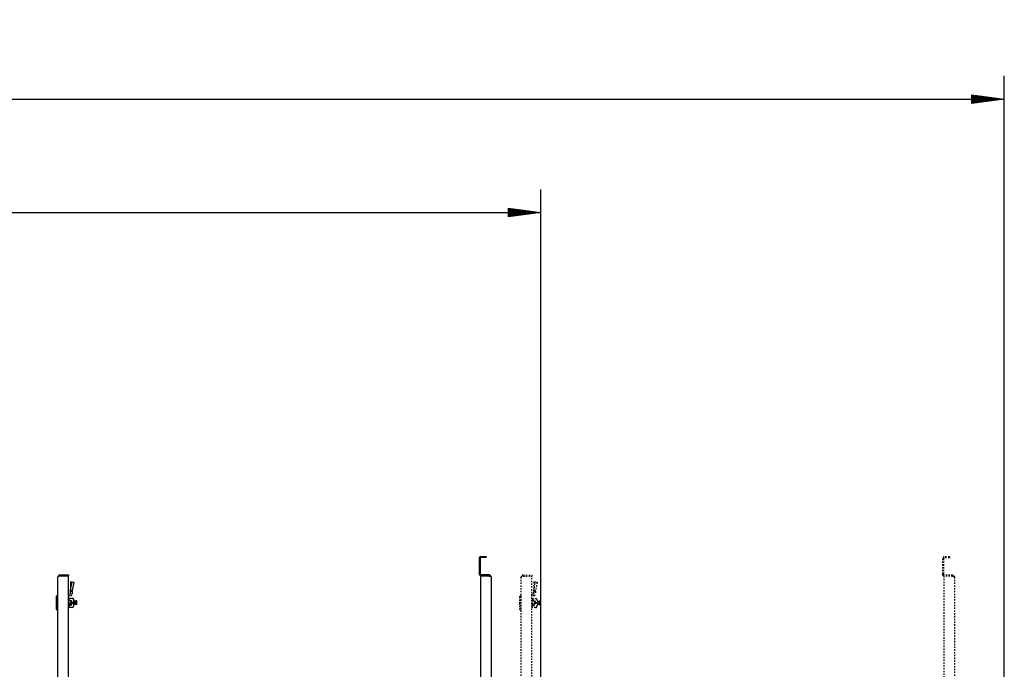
# Model space of a CAD drawing. Extents: x -72 to 51457, y 0 to 26838.
# Tile 155 of 203: x 9710 to 11835, y 9825 to 11226. Entities that reach past the tile are written whole.
import ezdxf
from ezdxf.enums import TextEntityAlignment as Align

# ---------------------------------------------------------------- set-up
doc = ezdxf.new("R2010")
doc.units = 0
doc.header["$LTSCALE"] = 12
for name, pattern in [('DOTTED_THIN', [0.5, 0.25, -0.25]), ('LDM', [0]), ('LEA', [0]), ('LFUN', [0]), ('SOLID_THIN', [0])]:
    doc.linetypes.add(name, pattern=pattern)
doc.layers.get('0').update_dxf_attribs({"linetype": 'CONTINUOUS'})
doc.layers.add('4', color=7, linetype='CONTINUOUS')
doc.styles.get("Standard").update_dxf_attribs({"font": 'medtext', "width": 0.75})
doc.styles.add('TDM', font='TXT', dxfattribs={"width": 0.675})
doc.dimstyles.new('MEDDIM1642', dxfattribs={"dimscale": 20, "dimtxt": 6, "dimasz": 3.5, "dimexe": 2.5, "dimexo": 2.5, "dimgap": 1.665, "dimtad": 1, "dimdec": 4, "dimrnd": 1, "dimzin": 12, "dimdsep": 46, "dimtxsty": 'Standard', "dimblk": 'MEDFUNV_7', "dimcen": 30, "dimclrd": 7, "dimclre": 7, "dimclrt": 7, "dimadec": 0, "dimazin": 0, "dimtfac": 0.7, "dimtdec": 4, "dimtmove": 0, "dimatfit": 3, "dimldrblk": 'MEDFUNV_7', "dimfxl": 0, "dimtolj": 1, "dimtzin": 0, "dimarcsym": 0})
doc.dimstyles.new('MEDDIM8157', dxfattribs={"dimscale": 20, "dimtxt": 6, "dimasz": 3.5, "dimexe": 2.5, "dimexo": 2.5, "dimgap": 1.665, "dimtad": 1, "dimdec": 4, "dimrnd": 1, "dimzin": 12, "dimdsep": 46, "dimtxsty": 'Standard', "dimblk": 'MEDFUNV_7', "dimcen": 30, "dimclrd": 7, "dimclre": 7, "dimclrt": 7, "dimadec": 0, "dimazin": 0, "dimtfac": 0.7, "dimtdec": 4, "dimtmove": 0, "dimatfit": 3, "dimldrblk": 'MEDFUNV_7', "dimfxl": 0, "dimtolj": 1, "dimtzin": 0, "dimarcsym": 0})

# ---------------------------------------------------------------- blocks, each defined once
blk = doc.blocks.new('MEDFUNV_6')
at = {"color": 0, "linetype": 'LFUN', "lineweight": -2}
for points in [[(1, 0.133), (0, 0), (1, -0.133), (1, 0.133)], [(1, 0.111), (0.167, 0), (1, -0.111)], [(1, 0.089), (0.333, 0), (1, -0.089)], [(1, 0.067), (0.5, 0), (1, -0.067)], [(1, 0.044), (0.667, 0), (1, -0.044)], [(1, 0.022), (0.833, 0), (1, -0.022)]]:
    blk.add_lwpolyline(points, dxfattribs=at)
blk = doc.blocks.new('MEDFUNV_7')
at = {"color": 0, "linetype": 'LFUN', "lineweight": -2}
for points in [[(-1, 0.133), (0, 0), (-1, -0.133), (-1, 0.133)], [(-1, 0.111), (-0.167, 0), (-1, -0.111)], [(-1, 0.089), (-0.333, 0), (-1, -0.089)], [(-1, 0.067), (-0.5, 0), (-1, -0.067)], [(-1, 0.044), (-0.667, 0), (-1, -0.044)], [(-1, 0.022), (-0.833, 0), (-1, -0.022)]]:
    blk.add_lwpolyline(points, dxfattribs=at)
blk = doc.blocks.new('MEDCLUMP_DIM_1643_')
at = {"layer": '4', "color": 7, "linetype": 'LEA', "lineweight": 25}
for p, q in [((5834.8, 9566.7), (5834.8, 10860.3)), ((10834.8, 9478.7), (10834.8, 10860.3))]:
    blk.add_line(p, q, dxfattribs=at)
at = {"layer": '4', "color": 7, "linetype": 'LDM', "lineweight": 25}
blk.add_line((5834.8, 10810.3), (10834.8, 10810.3), dxfattribs=at)
at = {"layer": '4', "color": 7, "linetype": 'LDM', "lineweight": 25, "xscale": 70, "yscale": 70, "zscale": 70}
for name, p in [('MEDFUNV_6', (5834.8, 10810.3)), ('MEDFUNV_7', (10834.8, 10810.3))]:
    blk.add_blockref(name, p, dxfattribs=at)
at = {"layer": '4', "color": 7, "lineweight": 25, "style": 'TDM', "width": 0.781579}
blk.add_text('5000', height=120, dxfattribs=at).set_placement((8186.3, 10810.3), align=Align.BOTTOM_LEFT)
blk = doc.blocks.new('*D70')
at = {"lineweight": 0}
blk.add_blockref('MEDCLUMP_DIM_1643_', (0, 0), dxfattribs=at)
blk = doc.blocks.new('AC_Drauf')
at = {"color": 7, "linetype": 'DOTTED_THIN', "lineweight": 25}
for p, q in [((11701.3, 10063.3), (11701.3, 10029.8)), ((11703.3, 10063.3), (11703.3, 10029.8)), ((11716.3, 10067.3), (11705.3, 10067.3)), ((11716.3, 10065.3), (11705.3, 10065.3)), ((11716.3, 10067.3), (11716.3, 10065.3)), ((10792.3, 9564.8), (10792.3, 10023.8)), ((10796.3, 10027.8), (10796.3, 10025.8)), ((10796.3, 10027.8), (10815.3, 10027.8)), ((10796.3, 10025.8), (10815.3, 10025.8)), ((10796.3, 10025.8), (10815.3, 10025.8)), ((10815.3, 10027.8), (10815.3, 10025.8)), ((10815.3, 9562.9), (10815.3, 10025.8)), ((10819.3, 10012.9), (10819.3, 9992.9)), ((10819.6, 10013.3), (10822.8, 10013.1)), ((10819.6, 9995), (10822.8, 10013.1)), ((10822.8, 10013.1), (10826.4, 10012.4)), ((10826.4, 10012.4), (10823.3, 9994.4)), ((11703.3, 10027.8), (11703.3, 10025.8)), ((11723.3, 10027.8), (11703.3, 10027.8)), ((11723.3, 10025.8), (11703.3, 10025.8)), ((11723.3, 10025.7), (11704.3, 10025.7)), ((11704.3, 10025.7), (11704.3, 9563)), ((11723.3, 10027.8), (11723.3, 10025.8)), ((11727.3, 10023.8), (11727.3, 9564.8)), ((10819.3, 9992.9), (10823.3, 9992.9)), ((10819.3, 9987.9), (10819.3, 9992.9)), ((10819.6, 9995), (10823.3, 9994.4)), ((10823.3, 9992.9), (10823.3, 9987.9)), ((10789.9, 9982.8), (10788.3, 9981.2)), ((10788.3, 9981.2), (10788.3, 9967.8)), ((10788.3, 9967.8), (10788.3, 9954.4)), ((10789, 9964.8), (10789, 9970.8)), ((10792.3, 9982.8), (10789.9, 9982.8)), ((10789.9, 9971.9), (10789.9, 9982.8)), ((10815.3, 9986.4), (10818.9, 9987.4)), ((10815.3, 9977.8), (10823.3, 9977.8)), ((10815.3, 9974.3), (10818.3, 9974.3)), ((10815.4, 9966.8), (10815.3, 9966.8)), ((10815.3, 9966.4), (10817.3, 9965.9)), ((10815.4, 9968.5), (10815.4, 9966.8)), ((10815.8, 9968.4), (10815.4, 9968.5)), ((10819.9, 9983.6), (10815.6, 9982.4)), ((10815.8, 9966.7), (10815.8, 9968.4)), ((10816.9, 9966.4), (10815.8, 9966.7)), ((10817.3, 9968.3), (10816.9, 9968.4)), ((10816.9, 9968.4), (10816.9, 9966.4)), ((10817.3, 9965.9), (10817.3, 9968.3)), ((10818.3, 9974.3), (10818.3, 9973.1)), ((10818.3, 9973.1), (10818.3, 9972)), ((10820.6, 9970.4), (10820.6, 9970.4)), ((10826.3, 9960.8), (10826.3, 9974.8)), ((10827.8, 9971.9), (10826.3, 9971.9)), ((10827.8, 9963.9), (10827.8, 9971.9)), ((10829.8, 9970.4), (10827.8, 9970.4)), ((10829.8, 9971.1), (10829.8, 9964.6)), ((10832.9, 9971.9), (10830.1, 9971.9)), ((10830.1, 9971.9), (10830.1, 9967.9)), ((10832.9, 9967.9), (10830.1, 9967.9)), ((10830.1, 9967.9), (10830.1, 9963.9)), ((10833.3, 9969.9), (10832.9, 9971.9)), ((10832.9, 9971.9), (10833.3, 9971.9)), ((10832.9, 9967.9), (10833.3, 9969.9)), ((10833.3, 9965.9), (10832.9, 9967.9)), ((10833.3, 9969.9), (10833.3, 9971.9)), ((10833.3, 9965.9), (10833.3, 9969.9)), ((10788.3, 9954.4), (10789.9, 9952.8)), ((10789.9, 9952.8), (10789.9, 9963.8)), ((10789.9, 9952.8), (10792.3, 9952.8)), ((10818.3, 9961.3), (10815.3, 9961.3)), ((10823.3, 9957.8), (10815.3, 9957.8)), ((10818.3, 9963.7), (10818.3, 9962.5)), ((10818.3, 9962.5), (10818.3, 9961.3)), ((10820.6, 9965.4), (10820.6, 9965.4)), ((10826.3, 9963.9), (10827.8, 9963.9)), ((10827.8, 9965.4), (10829.8, 9965.4)), ((10832.9, 9963.9), (10830.1, 9963.9)), ((10832.9, 9963.9), (10833.3, 9965.9)), ((10833.3, 9963.9), (10832.9, 9963.9)), ((10833.3, 9963.9), (10833.3, 9965.9))]:
    blk.add_line(p, q, dxfattribs=at)
for centre, radius, start, end in [((11705.3, 10063.3), 4, 90, 180), ((11705.3, 10063.3), 2, 90, 180), ((11705.3, 10029.8), 4, 180, 240), ((11705.3, 10029.8), 2, 180, 270), ((10818.8, 9987.9), 0.5, 285.2453, 0), ((10818.8, 9987.9), 4.5, 285.2453, 0), ((10793.4, 9967.8), 5.38, 102.4855, 146.0883), ((10815.8, 9981.9), 0.5, 105.2453, 180), ((10817.3, 9967.9), 4.2, 78.3238, 118.4369), ((10817.3, 9967.9), 4.2, 241.5631, 74.5791), ((10818.3, 9967.8), 4.1, 269.8777, 90), ((10818.3, 9967.8), 5.3, 19.37, 90), ((10823.3, 9974.8), 3, 0, 90), ((10829.8, 9971.4), 0.3, 270, 0), ((10793.4, 9967.8), 5.38, 213.9117, 257.5145), ((10818.3, 9967.8), 5.3, 270, 340.63), ((10823.3, 9960.8), 3, 270, 315), ((10823.3, 9960.8), 3, 315, 0), ((10829.8, 9964.3), 0.3, 0, 90)]:
    blk.add_arc(centre, radius, start, end, dxfattribs=at)
for points, knots in [([(10796.3, 10027.8), (10795, 10027.7), (10794.2, 10027.4), (10793.5, 10026.7), (10792.7, 10026), (10792.4, 10025.3), (10792.3, 10023.8)], [0, 0, 0, 0, 1, 1, 1, 2, 2, 2, 2]), ([(10792.3, 10023.8), (10792.4, 10024.5), (10792.7, 10024.9), (10793.3, 10025.2), (10793.9, 10025.5), (10794.7, 10025.6), (10796.3, 10025.8)], [0, 0, 0, 0, 1, 1, 1, 2, 2, 2, 2]), ([(10796.3, 10025.8), (10796, 10025.8), (10795.9, 10025.8), (10795.8, 10025.8), (10795.7, 10025.8), (10795.7, 10025.8), (10795.5, 10025.7)], [0, 0, 0, 0, 1, 1, 1, 2, 2, 2, 2]), ([(11727.3, 10023.8), (11727.1, 10025.3), (11726.8, 10026), (11726, 10026.7), (11725.3, 10027.4), (11724.5, 10027.8), (11723.3, 10027.8)], [0, 0, 0, 0, 1, 1, 1, 2, 2, 2, 2]), ([(11724.7, 10025.2), (11724.5, 10025.4), (11724.4, 10025.5), (11724.2, 10025.6), (11723.9, 10025.7), (11723.7, 10025.8), (11723.3, 10025.8)], [0, 0, 0, 0, 1, 1, 1, 2, 2, 2, 2]), ([(11723.3, 10025.7), (11725.1, 10025.1), (11725.8, 10024.9), (11726.4, 10024.6), (11727, 10024.3), (11727.2, 10024.1), (11727.3, 10023.8)], [0, 0, 0, 0, 1, 1, 1, 2, 2, 2, 2]), ([(10823.3, 9969.6), (10823.5, 9968.6), (10823.6, 9968.2), (10823.6, 9967.7), (10823.6, 9967.5), (10823.5, 9967.2), (10823.5, 9966.9), (10823.4, 9966.7), (10823.4, 9966.4), (10823.3, 9966.1)], [0, 0, 0, 0, 1, 1, 1, 2, 2, 2, 3, 3, 3, 3])]:
    blk.add_open_spline(points, degree=3, knots=knots, dxfattribs=at)
for points in [[(10819.6, 10013.3), (10819.4, 10013.2), (10819.3, 10013.1), (10819.3, 10012.9)], [(10819.3, 9992.9), (10819.3, 9993.7), (10819.3, 9994.1), (10819.6, 9995)], [(10823.3, 9992.9), (10823.3, 9993.5), (10823.3, 9993.7), (10823.3, 9994.4)]]:
    blk.add_open_spline(points, degree=3, dxfattribs=at)
blk = doc.blocks.new('MEDCLUMP_DIM_8158_')
at = {"layer": '4', "color": 7, "linetype": 'LEA', "lineweight": 25}
for p, q in [((5834.8, 10690.5), (5834.8, 11105)), ((11834.8, 9566.3), (11834.8, 11105))]:
    blk.add_line(p, q, dxfattribs=at)
at = {"layer": '4', "color": 7, "linetype": 'LDM', "lineweight": 25}
blk.add_line((5834.8, 11055), (11834.8, 11055), dxfattribs=at)
at = {"layer": '4', "color": 7, "linetype": 'LDM', "lineweight": 25, "xscale": 70, "yscale": 70, "zscale": 70}
for name, p in [('MEDFUNV_6', (5834.8, 11055)), ('MEDFUNV_7', (11834.8, 11055))]:
    blk.add_blockref(name, p, dxfattribs=at)
at = {"layer": '4', "color": 7, "lineweight": 25, "style": 'TDM'}
for s, width, p in [('( Option Aquaclean)', 0.748515, (8267.3, 11055)), ('6000', 0.781579, (7890.3, 11055))]:
    blk.add_text(s, height=120, dxfattribs=dict(at, width=width)).set_placement(p, align=Align.BOTTOM_LEFT)
blk = doc.blocks.new('*D16')
at = {"lineweight": 0}
blk.add_blockref('MEDCLUMP_DIM_8158_', (0, 0), dxfattribs=at)
blk = doc.blocks.new('Türen_Drauf')
at = {"color": 7, "linetype": 'SOLID_THIN', "lineweight": 25}
for p, q in [((10701.3, 10063.7), (10701.3, 10030.2)), ((10703.3, 10063.7), (10703.3, 10030.2)), ((10716.3, 10067.7), (10705.3, 10067.7)), ((10716.3, 10065.7), (10705.3, 10065.7)), ((10716.3, 10067.7), (10716.3, 10065.7)), ((9792.3, 9565.2), (9792.3, 10024.2)), ((9796.3, 10028.2), (9796.3, 10026.2)), ((9796.3, 10028.2), (9815.3, 10028.2)), ((9796.3, 10026.2), (9815.3, 10026.2)), ((9796.3, 10026.1), (9815.3, 10026.1)), ((9815.3, 10028.2), (9815.3, 10026.2)), ((9815.3, 9563.3), (9815.3, 10026.1)), ((9819.3, 10013.2), (9819.3, 9993.2)), ((9819.6, 10013.7), (9822.8, 10013.4)), ((9819.6, 9995.4), (9822.8, 10013.4)), ((9822.8, 10013.4), (9826.4, 10012.7)), ((9826.4, 10012.7), (9823.3, 9994.7)), ((10703.3, 10028.2), (10703.3, 10026.2)), ((10723.3, 10028.2), (10703.3, 10028.2)), ((10723.3, 10026.2), (10703.3, 10026.2)), ((10704.3, 10026), (10704.3, 9563.4)), ((10723.3, 10026), (10704.3, 10026)), ((10723.3, 10028.2), (10723.3, 10026.2)), ((10727.3, 10024.2), (10727.3, 9565.2)), ((9815.3, 9986.8), (9818.9, 9987.8)), ((9819.3, 9993.2), (9823.3, 9993.2)), ((9819.3, 9988.2), (9819.3, 9993.2)), ((9819.6, 9995.4), (9823.3, 9994.7)), ((9823.3, 9993.2), (9823.3, 9988.2)), ((9789.9, 9983.2), (9788.3, 9981.6)), ((9788.3, 9981.6), (9788.3, 9968.2)), ((9788.3, 9968.2), (9788.3, 9954.8)), ((9789, 9965.2), (9789, 9971.2)), ((9792.3, 9983.2), (9789.9, 9983.2)), ((9789.9, 9972.2), (9789.9, 9983.2)), ((9815.3, 9978.2), (9823.3, 9978.2)), ((9815.3, 9974.7), (9818.3, 9974.7)), ((9815.4, 9967.1), (9815.3, 9967.2)), ((9815.3, 9966.8), (9817.3, 9966.2)), ((9815.8, 9968.8), (9815.4, 9968.9)), ((9815.4, 9968.9), (9815.4, 9967.1)), ((9819.9, 9983.9), (9815.6, 9982.7)), ((9815.8, 9967), (9815.8, 9968.8)), ((9816.9, 9966.7), (9815.8, 9967)), ((9817.3, 9968.7), (9816.9, 9968.8)), ((9816.9, 9968.8), (9816.9, 9966.7)), ((9817.3, 9966.2), (9817.3, 9968.7)), ((9818.3, 9974.7), (9818.3, 9973.5)), ((9818.3, 9973.5), (9818.3, 9972.3)), ((9820.6, 9970.7), (9820.6, 9970.7)), ((9826.3, 9961.2), (9826.3, 9975.2)), ((9827.8, 9972.2), (9826.3, 9972.2)), ((9827.8, 9964.2), (9827.8, 9972.2)), ((9829.8, 9970.7), (9827.8, 9970.7)), ((9829.8, 9971.5), (9829.8, 9965)), ((9830.1, 9972.2), (9830.1, 9968.2)), ((9832.9, 9972.2), (9830.1, 9972.2)), ((9832.9, 9968.2), (9830.1, 9968.2)), ((9830.1, 9968.2), (9830.1, 9964.2)), ((9833.3, 9970.2), (9832.9, 9972.2)), ((9832.9, 9972.2), (9833.3, 9972.2)), ((9832.9, 9968.2), (9833.3, 9970.2)), ((9833.3, 9966.2), (9832.9, 9968.2)), ((9833.3, 9970.2), (9833.3, 9972.2)), ((9833.3, 9966.2), (9833.3, 9970.2)), ((9788.3, 9954.8), (9789.9, 9953.2)), ((9789.9, 9953.2), (9789.9, 9964.2)), ((9789.9, 9953.2), (9792.3, 9953.2)), ((9818.3, 9961.7), (9815.3, 9961.7)), ((9823.3, 9958.2), (9815.3, 9958.2)), ((9818.3, 9964), (9818.3, 9962.9)), ((9818.3, 9962.9), (9818.3, 9961.7)), ((9820.6, 9965.7), (9820.6, 9965.7)), ((9826.3, 9964.2), (9827.8, 9964.2)), ((9827.8, 9965.7), (9829.8, 9965.7)), ((9832.9, 9964.2), (9830.1, 9964.2)), ((9832.9, 9964.2), (9833.3, 9966.2)), ((9833.3, 9964.2), (9832.9, 9964.2)), ((9833.3, 9964.2), (9833.3, 9966.2))]:
    blk.add_line(p, q, dxfattribs=at)
for centre, radius, start, end in [((10705.3, 10063.7), 4, 90, 180), ((10705.3, 10063.7), 2, 90, 180), ((10705.3, 10030.2), 4, 180, 240), ((10705.3, 10030.2), 2, 180, 270), ((9818.8, 9988.2), 0.5, 285.2453, 0), ((9818.8, 9988.2), 4.5, 285.2453, 0), ((9793.4, 9968.2), 5.38, 102.4855, 146.0883), ((9815.8, 9982.2), 0.5, 105.2453, 180), ((9817.3, 9968.2), 4.2, 76.514, 118.4369), ((9817.3, 9968.2), 4.2, 241.5631, 74.5573), ((9818.3, 9968.2), 4.1, 269.8777, 90), ((9818.3, 9968.2), 5.3, 19.37, 90), ((9818.3, 9968.2), 5.3, 270, 340.63), ((9823.3, 9975.2), 3, 0, 90), ((9829.8, 9971.8), 0.3, 270, 0), ((9793.4, 9968.2), 5.38, 213.9117, 257.5145), ((9823.3, 9961.2), 3, 270, 315), ((9823.3, 9961.2), 3, 315, 0), ((9829.8, 9964.7), 0.3, 0, 90)]:
    blk.add_arc(centre, radius, start, end, dxfattribs=at)
for points, knots in [([(9796.3, 10028.2), (9795, 10028.1), (9794.2, 10027.8), (9793.5, 10027.1), (9792.7, 10026.3), (9792.4, 10025.7), (9792.3, 10024.2)], [0, 0, 0, 0, 1, 1, 1, 2, 2, 2, 2]), ([(9792.3, 10024.2), (9792.4, 10024.9), (9792.7, 10025.2), (9793.3, 10025.5), (9793.9, 10025.8), (9794.7, 10026), (9796.3, 10026.1)], [0, 0, 0, 0, 1, 1, 1, 2, 2, 2, 2]), ([(9796.3, 10026.2), (9796, 10026.2), (9795.9, 10026.2), (9795.8, 10026.1), (9795.7, 10026.1), (9795.7, 10026.1), (9795.5, 10026)], [0, 0, 0, 0, 1, 1, 1, 2, 2, 2, 2]), ([(10727.3, 10024.2), (10727.1, 10025.6), (10726.8, 10026.3), (10726, 10027.1), (10725.3, 10027.8), (10724.5, 10028.1), (10723.3, 10028.2)], [0, 0, 0, 0, 1, 1, 1, 2, 2, 2, 2]), ([(10724.7, 10025.6), (10724.5, 10025.8), (10724.4, 10025.9), (10724.2, 10026), (10723.9, 10026.1), (10723.7, 10026.1), (10723.3, 10026.2)], [0, 0, 0, 0, 1, 1, 1, 2, 2, 2, 2]), ([(10723.3, 10026), (10725.1, 10025.5), (10725.8, 10025.2), (10726.4, 10025), (10727, 10024.7), (10727.2, 10024.5), (10727.3, 10024.2)], [0, 0, 0, 0, 1, 1, 1, 2, 2, 2, 2]), ([(9823.3, 9969.9), (9823.5, 9969), (9823.6, 9968.6), (9823.6, 9968.1), (9823.6, 9967.8), (9823.5, 9967.5), (9823.5, 9967.3), (9823.4, 9967), (9823.4, 9966.8), (9823.3, 9966.4)], [0, 0, 0, 0, 1, 1, 1, 2, 2, 2, 3, 3, 3, 3])]:
    blk.add_open_spline(points, degree=3, knots=knots, dxfattribs=at)
for points in [[(9819.6, 10013.7), (9819.4, 10013.5), (9819.3, 10013.5), (9819.3, 10013.2)], [(9819.3, 9993.2), (9819.3, 9994.1), (9819.3, 9994.4), (9819.6, 9995.4)], [(9823.3, 9993.2), (9823.3, 9993.9), (9823.3, 9994.1), (9823.3, 9994.7)]]:
    blk.add_open_spline(points, degree=3, dxfattribs=at)

msp = doc.modelspace()

# ---------------------------------------------------------------- block references
at = {"lineweight": 0}
for name in ['Türen_Drauf', 'AC_Drauf']:
    msp.add_blockref(name, (0, 0), dxfattribs=at)

# ---------------------------------------------------------------- dimensions: what is measured, and where the dimension line sits
at = {"layer": '4', "color": 7, "linetype": 'LDM', "lineweight": 25}
dim = msp.add_linear_dim(base=(5834.8, 11055), p1=(11834.8, 9546.3), p2=(5834.8, 10670.5), text='<> ( Option Aquaclean)', dimstyle='MEDDIM8157', override={"dimscale": 20, "dimdec": 0, "dimblk": 'MEDFUNV_7', "dimclrd": 7, "dimclre": 7, "dimclrt": 7, "dimtzin": 8}, dxfattribs=at)
dim.commit()
dim.dimension.update_dxf_attribs({"geometry": '*D16', "text_midpoint": (8038.8, 11155)})
dim = msp.add_linear_dim(base=(5834.8, 10810.3), p1=(10834.8, 9458.7), p2=(5834.8, 9546.7), dimstyle='MEDDIM1642', override={"dimscale": 20, "dimdec": 0, "dimblk": 'MEDFUNV_7', "dimclrd": 7, "dimclre": 7, "dimclrt": 7, "dimtzin": 8}, dxfattribs=at)
dim.commit()
dim.dimension.update_dxf_attribs({"geometry": '*D70', "text_midpoint": (8334.8, 10910.3)})

doc.saveas('drawing.dxf')
